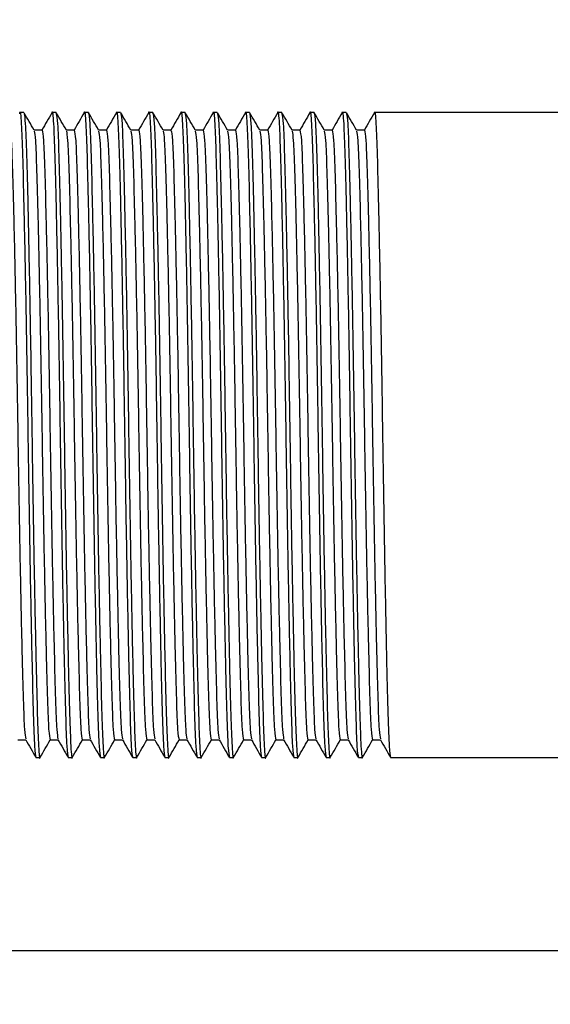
# Model space of a CAD drawing. Header units: millimetres. Extents: x -49.8 to 45.8, y -20.8 to 20.8.
# Tile 4 of 12: x -20.2 to -16.1, y -4.4 to 3.2. Entities that reach past the tile are written whole.
import ezdxf

# ---------------------------------------------------------------- set-up
doc = ezdxf.new("R2010")
doc.units = ezdxf.units.MM
doc.header["$PDSIZE"] = -1
doc.dimstyles.new('ISO-25', dxfattribs={"dimtxt": 2.5, "dimasz": 2.5, "dimexe": 1.25, "dimexo": 0.625, "dimtad": 1, "dimtxsty": 'Standard', "dimcen": 2.5, "dimadec": 0, "dimazin": 0, "dimtfac": 1, "dimtmove": 0, "dimatfit": 3, "dimfxl": 0, "dimarcsym": 0})

# ---------------------------------------------------------------- blocks, each defined once
blk = doc.blocks.new('*D2')
at = {"color": 0, "lineweight": -2}
for p, q in [((-32.0588, 7.302), (-32.0588, 10.604)), ((-9.445, 4), (-35.2338, 4)), ((-32.0588, 4), (-32.0588, 3.3761)), ((-32.0588, -4), (-32.0588, -3.3761)), ((-9.445, -4), (-35.2338, -4)), ((-32.0588, -7.302), (-32.0588, -10.604))]:
    blk.add_line(p, q, dxfattribs=at)
at = {"color": 0}
for points in [[(-32.6092, 7.302), (-31.5085, 7.302), (-32.0588, 4)], [(-31.5085, -7.302), (-32.6092, -7.302), (-32.0588, -4)]]:
    blk.add_solid(points, dxfattribs=at)
at = {"layer": 'Defpoints', "color": 0}
for p in [(-32.0588, 4), (-8.175, 4), (-8.175, -4)]:
    blk.add_point(p, dxfattribs=at)
at = {"color": 0, "insert": (-32.0588, 0), "char_height": 3.175, "attachment_point": 5}
blk.add_mtext('8,00', dxfattribs=at)
blk = doc.blocks.new('*D3')
at = {"color": 0, "lineweight": -2}
for p, q in [((-0.838, 20.75), (-47.5977, 20.75)), ((-44.4227, 17.448), (-44.4227, 3.3761)), ((-44.4227, -17.448), (-44.4227, -3.3761)), ((-0.838, -20.75), (-47.5977, -20.75))]:
    blk.add_line(p, q, dxfattribs=at)
at = {"color": 0}
for points in [[(-43.8724, 17.448), (-44.9731, 17.448), (-44.4227, 20.75)], [(-44.9731, -17.448), (-43.8724, -17.448), (-44.4227, -20.75)]]:
    blk.add_solid(points, dxfattribs=at)
at = {"layer": 'Defpoints', "color": 0}
for p in [(-44.4227, 20.75), (0.432, 20.75), (0.432, -20.75)]:
    blk.add_point(p, dxfattribs=at)
at = {"color": 0, "insert": (-44.4227, 0), "char_height": 3.175, "attachment_point": 5}
blk.add_mtext('41,50', dxfattribs=at)

msp = doc.modelspace()

# ---------------------------------------------------------------- linework, layer by layer
at = {"color": 7, "linetype": 'Continuous', "lineweight": 25}
for p, q in [((-20.1875, 2.5), (-20.2188, 2.5)), ((-19.9375, 2.5), (-19.9688, 2.5)), ((-19.6875, 2.5), (-19.7188, 2.5)), ((-19.4375, 2.5), (-19.4688, 2.5)), ((-19.1875, 2.5), (-19.2188, 2.5)), ((-18.9375, 2.5), (-18.9688, 2.5)), ((-18.6875, 2.5), (-18.7188, 2.5)), ((-18.4375, 2.5), (-18.4688, 2.5)), ((-18.1875, 2.5), (-18.2188, 2.5)), ((-17.9375, 2.5), (-17.9688, 2.5)), ((-17.6875, 2.5), (-17.7188, 2.5)), ((-8.375, 2.5), (-17.4688, 2.5)), ((-20.0469, 2.3647), (-20.1087, 2.3647)), ((-19.7969, 2.3647), (-19.8587, 2.3647)), ((-19.5469, 2.3647), (-19.6087, 2.3647)), ((-19.2969, 2.3647), (-19.3587, 2.3647)), ((-19.0469, 2.3647), (-19.1087, 2.3647)), ((-18.7969, 2.3647), (-18.8587, 2.3647)), ((-18.5469, 2.3647), (-18.6087, 2.3647)), ((-18.2969, 2.3647), (-18.3587, 2.3647)), ((-18.0469, 2.3647), (-18.1087, 2.3647)), ((-17.7969, 2.3647), (-17.8587, 2.3647)), ((-17.5469, 2.3647), (-17.6087, 2.3647)), ((-20.2344, -2.3647), (-20.1725, -2.3647)), ((-19.9844, -2.3647), (-19.9225, -2.3647)), ((-19.7344, -2.3647), (-19.6725, -2.3647)), ((-19.4844, -2.3647), (-19.4225, -2.3647)), ((-19.2344, -2.3647), (-19.1725, -2.3647)), ((-18.9844, -2.3647), (-18.9225, -2.3647)), ((-18.7344, -2.3647), (-18.6725, -2.3647)), ((-18.4844, -2.3647), (-18.4225, -2.3647)), ((-18.2344, -2.3647), (-18.1725, -2.3647)), ((-17.9844, -2.3647), (-17.9225, -2.3647)), ((-17.7344, -2.3647), (-17.6725, -2.3647)), ((-17.4844, -2.3647), (-17.4225, -2.3647)), ((-20.0938, -2.5), (-20.0625, -2.5)), ((-19.8438, -2.5), (-19.8125, -2.5)), ((-19.5938, -2.5), (-19.5625, -2.5)), ((-19.3438, -2.5), (-19.3125, -2.5)), ((-19.0938, -2.5), (-19.0625, -2.5)), ((-18.8438, -2.5), (-18.8125, -2.5)), ((-18.5938, -2.5), (-18.5625, -2.5)), ((-18.3438, -2.5), (-18.3125, -2.5)), ((-18.0938, -2.5), (-18.0625, -2.5)), ((-17.8438, -2.5), (-17.8125, -2.5)), ((-17.5938, -2.5), (-17.5625, -2.5)), ((-17.3438, -2.5), (-8.375, -2.5))]:
    msp.add_line(p, q, dxfattribs=at)
for points, knots in [([(-20.22, 2.4903), (-20.2196, 2.4938), (-20.2155, 2.5294), (-20.2077, 2.4307), (-20.1979, 2.1919), (-20.1881, 1.7901), (-20.1771, 1.2651), (-20.1661, 0.6506), (-20.1563, 0), (-20.1464, -0.6507), (-20.1354, -1.2647), (-20.1244, -1.7915), (-20.1146, -2.187), (-20.1048, -2.4492), (-20.0975, -2.4829), (-20.0938, -2.5)], [0, 0, 0, 0, 0.009248, 0.093242, 0.174373, 0.255504, 0.339499, 0.423493, 0.504624, 0.585755, 0.669749, 0.753744, 0.834875, 0.916006, 1, 1, 1, 1]), ([(-19.97, 2.4903), (-19.9696, 2.4938), (-19.9655, 2.5294), (-19.9577, 2.4307), (-19.9479, 2.1919), (-19.9381, 1.7901), (-19.9271, 1.2651), (-19.9161, 0.6506), (-19.9063, 0), (-19.8964, -0.6507), (-19.8854, -1.2647), (-19.8744, -1.7915), (-19.8646, -2.187), (-19.8548, -2.4492), (-19.8475, -2.4829), (-19.8438, -2.5)], [0, 0, 0, 0, 0.009248, 0.093242, 0.174373, 0.255504, 0.339499, 0.423493, 0.504624, 0.585755, 0.669749, 0.753744, 0.834875, 0.916006, 1, 1, 1, 1]), ([(-19.72, 2.4903), (-19.7196, 2.4938), (-19.7155, 2.5294), (-19.7077, 2.4307), (-19.6979, 2.1919), (-19.6881, 1.7901), (-19.6771, 1.2651), (-19.6661, 0.6506), (-19.6563, 0), (-19.6464, -0.6507), (-19.6354, -1.2647), (-19.6244, -1.7915), (-19.6146, -2.187), (-19.6048, -2.4492), (-19.5975, -2.4829), (-19.5938, -2.5)], [0, 0, 0, 0, 0.009248, 0.093242, 0.174373, 0.255504, 0.339499, 0.423493, 0.504624, 0.585755, 0.669749, 0.753744, 0.834875, 0.916006, 1, 1, 1, 1]), ([(-19.47, 2.4903), (-19.4696, 2.4938), (-19.4655, 2.5294), (-19.4577, 2.4307), (-19.4479, 2.1919), (-19.4381, 1.7901), (-19.4271, 1.2651), (-19.4161, 0.6506), (-19.4063, 0), (-19.3964, -0.6507), (-19.3854, -1.2647), (-19.3744, -1.7915), (-19.3646, -2.187), (-19.3548, -2.4492), (-19.3475, -2.4829), (-19.3438, -2.5)], [0, 0, 0, 0, 0.009248, 0.093242, 0.174373, 0.255504, 0.339499, 0.423493, 0.504624, 0.585755, 0.669749, 0.753744, 0.834875, 0.916006, 1, 1, 1, 1]), ([(-19.22, 2.4903), (-19.2196, 2.4938), (-19.2155, 2.5294), (-19.2077, 2.4307), (-19.1979, 2.1919), (-19.1881, 1.7901), (-19.1771, 1.2651), (-19.1661, 0.6506), (-19.1563, 0), (-19.1464, -0.6507), (-19.1354, -1.2647), (-19.1244, -1.7915), (-19.1146, -2.187), (-19.1048, -2.4492), (-19.0975, -2.4829), (-19.0938, -2.5)], [0, 0, 0, 0, 0.009248, 0.093242, 0.174373, 0.255504, 0.339499, 0.423493, 0.504624, 0.585755, 0.669749, 0.753744, 0.834875, 0.916006, 1, 1, 1, 1]), ([(-18.97, 2.4903), (-18.9696, 2.4938), (-18.9655, 2.5294), (-18.9577, 2.4307), (-18.9479, 2.1919), (-18.9381, 1.7901), (-18.9271, 1.2651), (-18.9161, 0.6506), (-18.9063, 0), (-18.8964, -0.6507), (-18.8854, -1.2647), (-18.8744, -1.7915), (-18.8646, -2.187), (-18.8548, -2.4492), (-18.8475, -2.4829), (-18.8438, -2.5)], [0, 0, 0, 0, 0.009248, 0.093242, 0.174373, 0.255504, 0.339499, 0.423493, 0.504624, 0.585755, 0.669749, 0.753744, 0.834875, 0.916006, 1, 1, 1, 1]), ([(-18.72, 2.4903), (-18.7196, 2.4938), (-18.7155, 2.5294), (-18.7077, 2.4307), (-18.6979, 2.1919), (-18.6881, 1.7901), (-18.6771, 1.2651), (-18.6661, 0.6506), (-18.6563, 0), (-18.6464, -0.6507), (-18.6354, -1.2647), (-18.6244, -1.7915), (-18.6146, -2.187), (-18.6048, -2.4492), (-18.5975, -2.4829), (-18.5938, -2.5)], [0, 0, 0, 0, 0.009248, 0.093242, 0.174373, 0.255504, 0.339499, 0.423493, 0.504624, 0.585755, 0.669749, 0.753744, 0.834875, 0.916006, 1, 1, 1, 1]), ([(-18.47, 2.4903), (-18.4696, 2.4938), (-18.4655, 2.5294), (-18.4577, 2.4307), (-18.4479, 2.1919), (-18.4381, 1.7901), (-18.4271, 1.2651), (-18.4161, 0.6506), (-18.4063, 0), (-18.3964, -0.6507), (-18.3854, -1.2647), (-18.3744, -1.7915), (-18.3646, -2.187), (-18.3548, -2.4492), (-18.3475, -2.4829), (-18.3438, -2.5)], [0, 0, 0, 0, 0.009248, 0.093242, 0.174373, 0.255504, 0.339499, 0.423493, 0.504624, 0.585755, 0.669749, 0.753744, 0.834875, 0.916006, 1, 1, 1, 1]), ([(-18.22, 2.4903), (-18.2196, 2.4938), (-18.2155, 2.5294), (-18.2077, 2.4307), (-18.1979, 2.1919), (-18.1881, 1.7901), (-18.1771, 1.2651), (-18.1661, 0.6506), (-18.1563, 0), (-18.1464, -0.6507), (-18.1354, -1.2647), (-18.1244, -1.7915), (-18.1146, -2.187), (-18.1048, -2.4492), (-18.0975, -2.4829), (-18.0938, -2.5)], [0, 0, 0, 0, 0.009248, 0.093242, 0.174373, 0.255504, 0.339499, 0.423493, 0.504624, 0.585755, 0.669749, 0.753744, 0.834875, 0.916006, 1, 1, 1, 1]), ([(-17.97, 2.4903), (-17.9696, 2.4938), (-17.9655, 2.5294), (-17.9577, 2.4307), (-17.9479, 2.1919), (-17.9381, 1.7901), (-17.9271, 1.2651), (-17.9161, 0.6506), (-17.9063, 0), (-17.8964, -0.6507), (-17.8854, -1.2647), (-17.8744, -1.7915), (-17.8646, -2.187), (-17.8548, -2.4492), (-17.8475, -2.4829), (-17.8438, -2.5)], [0, 0, 0, 0, 0.009248, 0.093242, 0.174373, 0.255504, 0.339499, 0.423493, 0.504624, 0.585755, 0.669749, 0.753744, 0.834875, 0.916006, 1, 1, 1, 1]), ([(-17.72, 2.4903), (-17.7196, 2.4938), (-17.7155, 2.5294), (-17.7077, 2.4307), (-17.6979, 2.1919), (-17.6881, 1.7901), (-17.6771, 1.2651), (-17.6661, 0.6506), (-17.6563, 0), (-17.6464, -0.6507), (-17.6354, -1.2647), (-17.6244, -1.7915), (-17.6146, -2.187), (-17.6048, -2.4492), (-17.5975, -2.4829), (-17.5938, -2.5)], [0, 0, 0, 0, 0.009248, 0.093242, 0.174373, 0.255504, 0.339499, 0.423493, 0.504624, 0.585755, 0.669749, 0.753744, 0.834875, 0.916006, 1, 1, 1, 1]), ([(-17.47, 2.4903), (-17.4696, 2.4938), (-17.4655, 2.5294), (-17.4577, 2.4307), (-17.4479, 2.1919), (-17.4381, 1.7901), (-17.4271, 1.2651), (-17.4161, 0.6506), (-17.4063, 0), (-17.3964, -0.6507), (-17.3854, -1.2647), (-17.3744, -1.7915), (-17.3646, -2.187), (-17.3548, -2.4492), (-17.3475, -2.4829), (-17.3438, -2.5)], [0, 0, 0, 0, 0.009248, 0.093242, 0.174373, 0.255504, 0.339499, 0.423493, 0.504624, 0.585755, 0.669749, 0.753744, 0.834875, 0.916006, 1, 1, 1, 1]), ([(-20.1081, 2.3636), (-20.1211, 2.3861), (-20.1472, 2.4313), (-20.1733, 2.4764), (-20.1863, 2.4989)], [0, 0, 0, 0, 0.499995, 1, 1, 1, 1]), ([(-20.1863, 2.4903), (-20.183, 2.4745), (-20.1761, 2.4415), (-20.1667, 2.1865), (-20.1569, 1.7916), (-20.1458, 1.2647), (-20.1348, 0.6507), (-20.125, 0), (-20.1152, -0.6506), (-20.1042, -1.2651), (-20.0931, -1.7901), (-20.0833, -2.1919), (-20.0736, -2.4307), (-20.0657, -2.5294), (-20.0617, -2.4938), (-20.0613, -2.4903)], [0, 0, 0, 0, 0.075444, 0.157332, 0.239221, 0.323999, 0.408777, 0.490666, 0.572554, 0.657332, 0.742111, 0.823999, 0.905887, 0.990666, 1, 1, 1, 1]), ([(-19.97, 2.4989), (-19.983, 2.4764), (-20.0088, 2.4316), (-20.0347, 2.3869), (-20.0475, 2.3647)], [0, 0, 0, 0, 0.504163, 1, 1, 1, 1]), ([(-19.8581, 2.3636), (-19.8711, 2.3861), (-19.8972, 2.4313), (-19.9233, 2.4764), (-19.9363, 2.4989)], [0, 0, 0, 0, 0.499995, 1, 1, 1, 1]), ([(-19.9363, 2.4903), (-19.933, 2.4745), (-19.9261, 2.4415), (-19.9167, 2.1865), (-19.9069, 1.7916), (-19.8958, 1.2647), (-19.8848, 0.6507), (-19.875, 0), (-19.8652, -0.6506), (-19.8542, -1.2651), (-19.8431, -1.7901), (-19.8333, -2.1919), (-19.8236, -2.4307), (-19.8157, -2.5294), (-19.8117, -2.4938), (-19.8113, -2.4903)], [0, 0, 0, 0, 0.075444, 0.157332, 0.239221, 0.323999, 0.408777, 0.490666, 0.572554, 0.657332, 0.742111, 0.823999, 0.905887, 0.990666, 1, 1, 1, 1]), ([(-19.72, 2.4989), (-19.733, 2.4764), (-19.7588, 2.4316), (-19.7847, 2.3869), (-19.7975, 2.3647)], [0, 0, 0, 0, 0.504163, 1, 1, 1, 1]), ([(-19.6875, 2.5), (-19.6838, 2.4829), (-19.6765, 2.4492), (-19.6667, 2.187), (-19.6569, 1.7915), (-19.6458, 1.2647), (-19.6348, 0.6507), (-19.625, 0), (-19.6152, -0.6506), (-19.6042, -1.2651), (-19.5931, -1.7901), (-19.5833, -2.1919), (-19.5736, -2.4307), (-19.5657, -2.5294), (-19.5617, -2.4938), (-19.5613, -2.4903)], [0, 0, 0, 0, 0.083994, 0.165125, 0.246256, 0.330251, 0.414245, 0.495376, 0.576507, 0.660501, 0.744496, 0.825627, 0.906758, 0.990752, 1, 1, 1, 1]), ([(-19.6081, 2.3636), (-19.6211, 2.3861), (-19.6472, 2.4313), (-19.6733, 2.4764), (-19.6863, 2.4989)], [0, 0, 0, 0, 0.499995, 1, 1, 1, 1]), ([(-19.47, 2.4989), (-19.483, 2.4764), (-19.5088, 2.4316), (-19.5347, 2.3869), (-19.5475, 2.3647)], [0, 0, 0, 0, 0.5041632, 1, 1, 1, 1]), ([(-19.3581, 2.3636), (-19.3711, 2.3861), (-19.3972, 2.4313), (-19.4233, 2.4764), (-19.4363, 2.4989)], [0, 0, 0, 0, 0.499995, 1, 1, 1, 1]), ([(-19.4363, 2.4903), (-19.433, 2.4745), (-19.4261, 2.4415), (-19.4167, 2.1865), (-19.4069, 1.7916), (-19.3958, 1.2647), (-19.3848, 0.6507), (-19.375, 0), (-19.3652, -0.6506), (-19.3542, -1.2651), (-19.3431, -1.7901), (-19.3333, -2.1919), (-19.3236, -2.4307), (-19.3157, -2.5294), (-19.3117, -2.4938), (-19.3113, -2.4903)], [0, 0, 0, 0, 0.075444, 0.157332, 0.239221, 0.323999, 0.408777, 0.490666, 0.572554, 0.657332, 0.742111, 0.823999, 0.905887, 0.990666, 1, 1, 1, 1]), ([(-19.22, 2.4989), (-19.233, 2.4764), (-19.2588, 2.4316), (-19.2847, 2.3869), (-19.2975, 2.3647)], [0, 0, 0, 0, 0.504163, 1, 1, 1, 1]), ([(-19.1875, 2.5), (-19.1838, 2.4829), (-19.1765, 2.4492), (-19.1667, 2.187), (-19.1569, 1.7915), (-19.1458, 1.2647), (-19.1348, 0.6507), (-19.125, 0), (-19.1152, -0.6506), (-19.1042, -1.2651), (-19.0931, -1.7901), (-19.0833, -2.1919), (-19.0736, -2.4307), (-19.0657, -2.5294), (-19.0617, -2.4938), (-19.0613, -2.4903)], [0, 0, 0, 0, 0.083994, 0.165125, 0.246256, 0.330251, 0.414245, 0.495376, 0.576507, 0.660501, 0.744496, 0.825627, 0.906758, 0.990752, 1, 1, 1, 1]), ([(-19.1081, 2.3636), (-19.1211, 2.3861), (-19.1472, 2.4313), (-19.1733, 2.4764), (-19.1863, 2.4989)], [0, 0, 0, 0, 0.499995, 1, 1, 1, 1]), ([(-18.97, 2.4989), (-18.983, 2.4764), (-19.0088, 2.4316), (-19.0347, 2.3869), (-19.0475, 2.3647)], [0, 0, 0, 0, 0.504163, 1, 1, 1, 1]), ([(-18.8581, 2.3636), (-18.8711, 2.3861), (-18.8972, 2.4313), (-18.9233, 2.4764), (-18.9363, 2.4989)], [0, 0, 0, 0, 0.499995, 1, 1, 1, 1]), ([(-18.9363, 2.4903), (-18.933, 2.4745), (-18.9261, 2.4415), (-18.9167, 2.1865), (-18.9069, 1.7916), (-18.8958, 1.2647), (-18.8848, 0.6507), (-18.875, 0), (-18.8652, -0.6506), (-18.8542, -1.2651), (-18.8431, -1.7901), (-18.8333, -2.1919), (-18.8236, -2.4307), (-18.8157, -2.5294), (-18.8117, -2.4938), (-18.8113, -2.4903)], [0, 0, 0, 0, 0.075444, 0.157332, 0.239221, 0.323999, 0.408777, 0.490666, 0.572554, 0.657332, 0.742111, 0.823999, 0.905887, 0.990666, 1, 1, 1, 1]), ([(-18.72, 2.4989), (-18.733, 2.4764), (-18.7588, 2.4316), (-18.7847, 2.3869), (-18.7975, 2.3647)], [0, 0, 0, 0, 0.504163, 1, 1, 1, 1]), ([(-18.6081, 2.3636), (-18.6211, 2.3861), (-18.6472, 2.4313), (-18.6733, 2.4764), (-18.6863, 2.4989)], [0, 0, 0, 0, 0.499995, 1, 1, 1, 1]), ([(-18.6863, 2.4903), (-18.683, 2.4745), (-18.6761, 2.4415), (-18.6667, 2.1865), (-18.6569, 1.7916), (-18.6458, 1.2647), (-18.6348, 0.6507), (-18.625, 0), (-18.6152, -0.6506), (-18.6042, -1.2651), (-18.5931, -1.7901), (-18.5833, -2.1919), (-18.5736, -2.4307), (-18.5657, -2.5294), (-18.5617, -2.4938), (-18.5613, -2.4903)], [0, 0, 0, 0, 0.075444, 0.157332, 0.239221, 0.323999, 0.408777, 0.490666, 0.572554, 0.657332, 0.742111, 0.823999, 0.905887, 0.990666, 1, 1, 1, 1]), ([(-18.47, 2.4989), (-18.483, 2.4764), (-18.5088, 2.4316), (-18.5347, 2.3869), (-18.5475, 2.3647)], [0, 0, 0, 0, 0.504163, 1, 1, 1, 1]), ([(-18.4375, 2.5), (-18.4338, 2.4829), (-18.4265, 2.4492), (-18.4167, 2.187), (-18.4069, 1.7915), (-18.3958, 1.2647), (-18.3848, 0.6507), (-18.375, 0), (-18.3652, -0.6506), (-18.3542, -1.2651), (-18.3431, -1.7901), (-18.3333, -2.1919), (-18.3236, -2.4307), (-18.3157, -2.5294), (-18.3117, -2.4938), (-18.3113, -2.4903)], [0, 0, 0, 0, 0.083994, 0.165125, 0.246256, 0.330251, 0.414245, 0.495376, 0.576507, 0.660501, 0.744496, 0.825627, 0.906758, 0.990752, 1, 1, 1, 1]), ([(-18.3581, 2.3636), (-18.3711, 2.3861), (-18.3972, 2.4313), (-18.4233, 2.4764), (-18.4363, 2.4989)], [0, 0, 0, 0, 0.499995, 1, 1, 1, 1]), ([(-18.22, 2.4989), (-18.233, 2.4764), (-18.2588, 2.4316), (-18.2847, 2.3869), (-18.2975, 2.3647)], [0, 0, 0, 0, 0.504163, 1, 1, 1, 1]), ([(-18.1081, 2.3636), (-18.1211, 2.3861), (-18.1472, 2.4313), (-18.1733, 2.4764), (-18.1863, 2.4989)], [0, 0, 0, 0, 0.499995, 1, 1, 1, 1]), ([(-18.1863, 2.4903), (-18.183, 2.4745), (-18.1761, 2.4415), (-18.1667, 2.1865), (-18.1569, 1.7916), (-18.1458, 1.2647), (-18.1348, 0.6507), (-18.125, 0), (-18.1152, -0.6506), (-18.1042, -1.2651), (-18.0931, -1.7901), (-18.0833, -2.1919), (-18.0736, -2.4307), (-18.0657, -2.5294), (-18.0617, -2.4938), (-18.0613, -2.4903)], [0, 0, 0, 0, 0.075444, 0.157332, 0.239221, 0.323999, 0.408777, 0.490666, 0.572554, 0.657332, 0.742111, 0.823999, 0.905887, 0.990666, 1, 1, 1, 1]), ([(-17.97, 2.4989), (-17.983, 2.4764), (-18.0088, 2.4316), (-18.0347, 2.3869), (-18.0475, 2.3647)], [0, 0, 0, 0, 0.504163, 1, 1, 1, 1]), ([(-17.9375, 2.5), (-17.9338, 2.4829), (-17.9265, 2.4492), (-17.9167, 2.187), (-17.9069, 1.7915), (-17.8958, 1.2647), (-17.8848, 0.6507), (-17.875, 0), (-17.8652, -0.6506), (-17.8542, -1.2651), (-17.8431, -1.7901), (-17.8333, -2.1919), (-17.8236, -2.4307), (-17.8157, -2.5294), (-17.8117, -2.4938), (-17.8113, -2.4903)], [0, 0, 0, 0, 0.083994, 0.165125, 0.246256, 0.330251, 0.414245, 0.495376, 0.576507, 0.660501, 0.744496, 0.825627, 0.906758, 0.990752, 1, 1, 1, 1]), ([(-17.8581, 2.3636), (-17.8711, 2.3861), (-17.8972, 2.4313), (-17.9233, 2.4764), (-17.9363, 2.4989)], [0, 0, 0, 0, 0.499995, 1, 1, 1, 1]), ([(-17.72, 2.4989), (-17.733, 2.4764), (-17.7588, 2.4316), (-17.7847, 2.3869), (-17.7975, 2.3647)], [0, 0, 0, 0, 0.504163, 1, 1, 1, 1]), ([(-17.6081, 2.3636), (-17.6211, 2.3861), (-17.6472, 2.4313), (-17.6733, 2.4764), (-17.6863, 2.4989)], [0, 0, 0, 0, 0.499995, 1, 1, 1, 1]), ([(-17.6863, 2.4903), (-17.683, 2.4745), (-17.6761, 2.4415), (-17.6667, 2.1865), (-17.6569, 1.7916), (-17.6458, 1.2647), (-17.6348, 0.6507), (-17.625, 0), (-17.6152, -0.6506), (-17.6042, -1.2651), (-17.5931, -1.7901), (-17.5833, -2.1919), (-17.5736, -2.4307), (-17.5657, -2.5294), (-17.5617, -2.4938), (-17.5613, -2.4903)], [0, 0, 0, 0, 0.075444, 0.157332, 0.239221, 0.323999, 0.408777, 0.490666, 0.572554, 0.657332, 0.742111, 0.823999, 0.905887, 0.990666, 1, 1, 1, 1]), ([(-17.47, 2.4989), (-17.483, 2.4764), (-17.5088, 2.4316), (-17.5347, 2.3869), (-17.5475, 2.3647)], [0, 0, 0, 0, 0.504163, 1, 1, 1, 1]), ([(-20.2969, 2.3647), (-20.2932, 2.3485), (-20.2858, 2.3166), (-20.276, 2.0687), (-20.2662, 1.6945), (-20.2552, 1.1963), (-20.2442, 0.6154), (-20.2344, 0), (-20.2246, -0.6154), (-20.2135, -1.1962), (-20.2025, -1.6947), (-20.1927, -2.0681), (-20.1833, -2.3091), (-20.1764, -2.3403), (-20.1731, -2.3552)], [0, 0, 0, 0, 0.0856, 0.168281, 0.250963, 0.336563, 0.422163, 0.504844, 0.587526, 0.673126, 0.758726, 0.841407, 0.924089, 1, 1, 1, 1]), ([(-20.1081, 2.3552), (-20.1048, 2.3403), (-20.098, 2.3091), (-20.0885, 2.0681), (-20.0787, 1.6947), (-20.0677, 1.1962), (-20.0567, 0.6154), (-20.0469, 0), (-20.0371, -0.6154), (-20.026, -1.1963), (-20.015, -1.6945), (-20.0052, -2.0687), (-19.9954, -2.3166), (-19.9881, -2.3485), (-19.9844, -2.3647)], [0, 0, 0, 0, 0.075911, 0.158593, 0.241274, 0.326874, 0.412474, 0.495156, 0.577837, 0.663437, 0.749037, 0.831719, 0.9144, 1, 1, 1, 1]), ([(-20.0469, 2.3647), (-20.0432, 2.3485), (-20.0358, 2.3166), (-20.026, 2.0687), (-20.0162, 1.6945), (-20.0052, 1.1963), (-19.9942, 0.6154), (-19.9844, 0), (-19.9746, -0.6154), (-19.9635, -1.1962), (-19.9525, -1.6947), (-19.9427, -2.0681), (-19.9333, -2.3091), (-19.9264, -2.3403), (-19.9231, -2.3552)], [0, 0, 0, 0, 0.0856, 0.168281, 0.250963, 0.336563, 0.422163, 0.504844, 0.587526, 0.673126, 0.758726, 0.841407, 0.924089, 1, 1, 1, 1]), ([(-19.8581, 2.3552), (-19.8548, 2.3403), (-19.848, 2.3091), (-19.8385, 2.0681), (-19.8287, 1.6947), (-19.8177, 1.1962), (-19.8067, 0.6154), (-19.7969, 0), (-19.7871, -0.6154), (-19.776, -1.1963), (-19.765, -1.6945), (-19.7552, -2.0687), (-19.7454, -2.3166), (-19.7381, -2.3485), (-19.7344, -2.3647)], [0, 0, 0, 0, 0.075911, 0.158593, 0.241274, 0.326874, 0.412474, 0.495156, 0.577837, 0.663437, 0.749037, 0.831719, 0.9144, 1, 1, 1, 1]), ([(-19.7969, 2.3647), (-19.7932, 2.3485), (-19.7858, 2.3166), (-19.776, 2.0687), (-19.7662, 1.6945), (-19.7552, 1.1963), (-19.7442, 0.6154), (-19.7344, 0), (-19.7246, -0.6154), (-19.7135, -1.1962), (-19.7025, -1.6947), (-19.6927, -2.0681), (-19.6833, -2.3091), (-19.6764, -2.3403), (-19.6731, -2.3552)], [0, 0, 0, 0, 0.0856, 0.168281, 0.250963, 0.336563, 0.422163, 0.504844, 0.587526, 0.673126, 0.758726, 0.841407, 0.924089, 1, 1, 1, 1]), ([(-19.6081, 2.3552), (-19.6048, 2.3403), (-19.598, 2.3091), (-19.5885, 2.0681), (-19.5787, 1.6947), (-19.5677, 1.1962), (-19.5567, 0.6154), (-19.5469, 0), (-19.5371, -0.6154), (-19.526, -1.1963), (-19.515, -1.6945), (-19.5052, -2.0687), (-19.4954, -2.3166), (-19.4881, -2.3485), (-19.4844, -2.3647)], [0, 0, 0, 0, 0.075911, 0.158593, 0.241274, 0.326874, 0.412474, 0.495156, 0.577837, 0.663437, 0.749037, 0.831719, 0.9144, 1, 1, 1, 1]), ([(-19.5469, 2.3647), (-19.5432, 2.3485), (-19.5358, 2.3166), (-19.526, 2.0687), (-19.5162, 1.6945), (-19.5052, 1.1963), (-19.4942, 0.6154), (-19.4844, 0), (-19.4746, -0.6154), (-19.4635, -1.1962), (-19.4525, -1.6947), (-19.4427, -2.0681), (-19.4333, -2.3091), (-19.4264, -2.3403), (-19.4231, -2.3552)], [0, 0, 0, 0, 0.0856, 0.168281, 0.250963, 0.336563, 0.422163, 0.504844, 0.587526, 0.673126, 0.758726, 0.841407, 0.924089, 1, 1, 1, 1]), ([(-19.3581, 2.3552), (-19.3548, 2.3403), (-19.348, 2.3091), (-19.3385, 2.0681), (-19.3287, 1.6947), (-19.3177, 1.1962), (-19.3067, 0.6154), (-19.2969, 0), (-19.2871, -0.6154), (-19.276, -1.1963), (-19.265, -1.6945), (-19.2552, -2.0687), (-19.2454, -2.3166), (-19.2381, -2.3485), (-19.2344, -2.3647)], [0, 0, 0, 0, 0.075911, 0.158593, 0.241274, 0.326874, 0.412474, 0.495156, 0.577837, 0.663437, 0.749037, 0.831719, 0.9144, 1, 1, 1, 1]), ([(-19.2969, 2.3647), (-19.2932, 2.3485), (-19.2858, 2.3166), (-19.276, 2.0687), (-19.2662, 1.6945), (-19.2552, 1.1963), (-19.2442, 0.6154), (-19.2344, 0), (-19.2246, -0.6154), (-19.2135, -1.1962), (-19.2025, -1.6947), (-19.1927, -2.0681), (-19.1833, -2.3091), (-19.1764, -2.3403), (-19.1731, -2.3552)], [0, 0, 0, 0, 0.0856, 0.168281, 0.250963, 0.336563, 0.422163, 0.504844, 0.587526, 0.673126, 0.758726, 0.841407, 0.924089, 1, 1, 1, 1]), ([(-19.1081, 2.3552), (-19.1048, 2.3403), (-19.098, 2.3091), (-19.0885, 2.0681), (-19.0787, 1.6947), (-19.0677, 1.1962), (-19.0567, 0.6154), (-19.0469, 0), (-19.0371, -0.6154), (-19.026, -1.1963), (-19.015, -1.6945), (-19.0052, -2.0687), (-18.9954, -2.3166), (-18.9881, -2.3485), (-18.9844, -2.3647)], [0, 0, 0, 0, 0.075911, 0.158593, 0.241274, 0.326874, 0.412474, 0.495156, 0.577837, 0.663437, 0.749037, 0.831719, 0.9144, 1, 1, 1, 1]), ([(-19.0469, 2.3647), (-19.0432, 2.3485), (-19.0358, 2.3166), (-19.026, 2.0687), (-19.0162, 1.6945), (-19.0052, 1.1963), (-18.9942, 0.6154), (-18.9844, 0), (-18.9746, -0.6154), (-18.9635, -1.1962), (-18.9525, -1.6947), (-18.9427, -2.0681), (-18.9333, -2.3091), (-18.9264, -2.3403), (-18.9231, -2.3552)], [0, 0, 0, 0, 0.0856, 0.168281, 0.250963, 0.336563, 0.422163, 0.504844, 0.587526, 0.673126, 0.758726, 0.841407, 0.924089, 1, 1, 1, 1]), ([(-18.8581, 2.3552), (-18.8548, 2.3403), (-18.848, 2.3091), (-18.8385, 2.0681), (-18.8287, 1.6947), (-18.8177, 1.1962), (-18.8067, 0.6154), (-18.7969, 0), (-18.7871, -0.6154), (-18.776, -1.1963), (-18.765, -1.6945), (-18.7552, -2.0687), (-18.7454, -2.3166), (-18.7381, -2.3485), (-18.7344, -2.3647)], [0, 0, 0, 0, 0.075911, 0.158593, 0.241274, 0.326874, 0.412474, 0.495156, 0.577837, 0.663437, 0.749037, 0.831719, 0.9144, 1, 1, 1, 1]), ([(-18.7969, 2.3647), (-18.7932, 2.3485), (-18.7858, 2.3166), (-18.776, 2.0687), (-18.7662, 1.6945), (-18.7552, 1.1963), (-18.7442, 0.6154), (-18.7344, 0), (-18.7246, -0.6154), (-18.7135, -1.1962), (-18.7025, -1.6947), (-18.6927, -2.0681), (-18.6833, -2.3091), (-18.6764, -2.3403), (-18.6731, -2.3552)], [0, 0, 0, 0, 0.0856, 0.168281, 0.250963, 0.336563, 0.422163, 0.504844, 0.587526, 0.673126, 0.758726, 0.841407, 0.924089, 1, 1, 1, 1]), ([(-18.6081, 2.3552), (-18.6048, 2.3403), (-18.598, 2.3091), (-18.5885, 2.0681), (-18.5787, 1.6947), (-18.5677, 1.1962), (-18.5567, 0.6154), (-18.5469, 0), (-18.5371, -0.6154), (-18.526, -1.1963), (-18.515, -1.6945), (-18.5052, -2.0687), (-18.4954, -2.3166), (-18.4881, -2.3485), (-18.4844, -2.3647)], [0, 0, 0, 0, 0.075911, 0.158593, 0.241274, 0.326874, 0.412474, 0.495156, 0.577837, 0.663437, 0.749037, 0.831719, 0.9144, 1, 1, 1, 1]), ([(-18.5469, 2.3647), (-18.5432, 2.3485), (-18.5358, 2.3166), (-18.526, 2.0687), (-18.5162, 1.6945), (-18.5052, 1.1963), (-18.4942, 0.6154), (-18.4844, 0), (-18.4746, -0.6154), (-18.4635, -1.1962), (-18.4525, -1.6947), (-18.4427, -2.0681), (-18.4333, -2.3091), (-18.4264, -2.3403), (-18.4231, -2.3552)], [0, 0, 0, 0, 0.0856, 0.168281, 0.250963, 0.336563, 0.422163, 0.504844, 0.587526, 0.673126, 0.758726, 0.841407, 0.924089, 1, 1, 1, 1]), ([(-18.3581, 2.3552), (-18.3548, 2.3403), (-18.348, 2.3091), (-18.3385, 2.0681), (-18.3287, 1.6947), (-18.3177, 1.1962), (-18.3067, 0.6154), (-18.2969, 0), (-18.2871, -0.6154), (-18.276, -1.1963), (-18.265, -1.6945), (-18.2552, -2.0687), (-18.2454, -2.3166), (-18.2381, -2.3485), (-18.2344, -2.3647)], [0, 0, 0, 0, 0.075911, 0.158593, 0.241274, 0.326874, 0.412474, 0.495156, 0.577837, 0.663437, 0.749037, 0.831719, 0.9144, 1, 1, 1, 1]), ([(-18.2969, 2.3647), (-18.2932, 2.3485), (-18.2858, 2.3166), (-18.276, 2.0687), (-18.2662, 1.6945), (-18.2552, 1.1963), (-18.2442, 0.6154), (-18.2344, 0), (-18.2246, -0.6154), (-18.2135, -1.1962), (-18.2025, -1.6947), (-18.1927, -2.0681), (-18.1833, -2.3091), (-18.1764, -2.3403), (-18.1731, -2.3552)], [0, 0, 0, 0, 0.0856, 0.168281, 0.250963, 0.336563, 0.422163, 0.504844, 0.587526, 0.673126, 0.758726, 0.841407, 0.924089, 1, 1, 1, 1]), ([(-18.1081, 2.3552), (-18.1048, 2.3403), (-18.098, 2.3091), (-18.0885, 2.0681), (-18.0787, 1.6947), (-18.0677, 1.1962), (-18.0567, 0.6154), (-18.0469, 0), (-18.0371, -0.6154), (-18.026, -1.1963), (-18.015, -1.6945), (-18.0052, -2.0687), (-17.9954, -2.3166), (-17.9881, -2.3485), (-17.9844, -2.3647)], [0, 0, 0, 0, 0.075911, 0.158593, 0.241274, 0.326874, 0.412474, 0.495156, 0.577837, 0.663437, 0.749037, 0.831719, 0.9144, 1, 1, 1, 1]), ([(-18.0469, 2.3647), (-18.0432, 2.3485), (-18.0358, 2.3166), (-18.026, 2.0687), (-18.0162, 1.6945), (-18.0052, 1.1963), (-17.9942, 0.6154), (-17.9844, 0), (-17.9746, -0.6154), (-17.9635, -1.1962), (-17.9525, -1.6947), (-17.9427, -2.0681), (-17.9333, -2.3091), (-17.9264, -2.3403), (-17.9231, -2.3552)], [0, 0, 0, 0, 0.0856, 0.168281, 0.250963, 0.336563, 0.422163, 0.504844, 0.587526, 0.673126, 0.758726, 0.841407, 0.924089, 1, 1, 1, 1]), ([(-17.8581, 2.3552), (-17.8548, 2.3403), (-17.848, 2.3091), (-17.8385, 2.0681), (-17.8287, 1.6947), (-17.8177, 1.1962), (-17.8067, 0.6154), (-17.7969, 0), (-17.7871, -0.6154), (-17.776, -1.1963), (-17.765, -1.6945), (-17.7552, -2.0687), (-17.7454, -2.3166), (-17.7381, -2.3485), (-17.7344, -2.3647)], [0, 0, 0, 0, 0.075911, 0.158593, 0.241274, 0.326874, 0.412474, 0.495156, 0.577837, 0.663437, 0.749037, 0.831719, 0.9144, 1, 1, 1, 1]), ([(-17.7969, 2.3647), (-17.7932, 2.3485), (-17.7858, 2.3166), (-17.776, 2.0687), (-17.7662, 1.6945), (-17.7552, 1.1963), (-17.7442, 0.6154), (-17.7344, 0), (-17.7246, -0.6154), (-17.7135, -1.1962), (-17.7025, -1.6947), (-17.6927, -2.0681), (-17.6833, -2.3091), (-17.6764, -2.3403), (-17.6731, -2.3552)], [0, 0, 0, 0, 0.0856, 0.168281, 0.250963, 0.336563, 0.422163, 0.504844, 0.587526, 0.673126, 0.758726, 0.841407, 0.924089, 1, 1, 1, 1]), ([(-17.6081, 2.3552), (-17.6048, 2.3403), (-17.598, 2.3091), (-17.5885, 2.0681), (-17.5787, 1.6947), (-17.5677, 1.1962), (-17.5567, 0.6154), (-17.5469, 0), (-17.5371, -0.6154), (-17.526, -1.1963), (-17.515, -1.6945), (-17.5052, -2.0687), (-17.4954, -2.3166), (-17.4881, -2.3485), (-17.4844, -2.3647)], [0, 0, 0, 0, 0.075911, 0.158593, 0.241274, 0.326874, 0.412474, 0.495156, 0.577837, 0.663437, 0.749037, 0.831719, 0.9144, 1, 1, 1, 1]), ([(-17.5469, 2.3647), (-17.5432, 2.3485), (-17.5358, 2.3166), (-17.526, 2.0687), (-17.5162, 1.6945), (-17.5052, 1.1963), (-17.4942, 0.6154), (-17.4844, 0), (-17.4746, -0.6154), (-17.4635, -1.1962), (-17.4525, -1.6947), (-17.4427, -2.0681), (-17.4333, -2.3091), (-17.4264, -2.3403), (-17.4231, -2.3552)], [0, 0, 0, 0, 0.0856, 0.168281, 0.250963, 0.336563, 0.422163, 0.504844, 0.587526, 0.673126, 0.758726, 0.841407, 0.924089, 1, 1, 1, 1]), ([(-20.1732, -2.3636), (-20.1601, -2.3861), (-20.1341, -2.4313), (-20.108, -2.4764), (-20.095, -2.4989)], [0, 0, 0, 0, 0.499995, 1, 1, 1, 1]), ([(-20.0613, -2.4989), (-20.0483, -2.4764), (-20.0224, -2.4316), (-19.9966, -2.3869), (-19.9837, -2.3647)], [0, 0, 0, 0, 0.504163, 1, 1, 1, 1]), ([(-19.9232, -2.3636), (-19.9101, -2.3861), (-19.8841, -2.4313), (-19.858, -2.4764), (-19.845, -2.4989)], [0, 0, 0, 0, 0.499995, 1, 1, 1, 1]), ([(-19.8113, -2.4989), (-19.7983, -2.4764), (-19.7724, -2.4316), (-19.7466, -2.3869), (-19.7337, -2.3647)], [0, 0, 0, 0, 0.504163, 1, 1, 1, 1]), ([(-19.6732, -2.3636), (-19.6601, -2.3861), (-19.6341, -2.4313), (-19.608, -2.4764), (-19.595, -2.4989)], [0, 0, 0, 0, 0.499995, 1, 1, 1, 1]), ([(-19.5613, -2.4989), (-19.5483, -2.4764), (-19.5224, -2.4316), (-19.4966, -2.3869), (-19.4837, -2.3647)], [0, 0, 0, 0, 0.504163, 1, 1, 1, 1]), ([(-19.4232, -2.3636), (-19.4101, -2.3861), (-19.3841, -2.4313), (-19.358, -2.4764), (-19.345, -2.4989)], [0, 0, 0, 0, 0.499995, 1, 1, 1, 1]), ([(-19.3113, -2.4989), (-19.2983, -2.4764), (-19.2724, -2.4316), (-19.2466, -2.3869), (-19.2337, -2.3647)], [0, 0, 0, 0, 0.504163, 1, 1, 1, 1]), ([(-19.1732, -2.3636), (-19.1601, -2.3861), (-19.1341, -2.4313), (-19.108, -2.4764), (-19.095, -2.4989)], [0, 0, 0, 0, 0.499995, 1, 1, 1, 1]), ([(-19.0613, -2.4989), (-19.0483, -2.4764), (-19.0224, -2.4316), (-18.9966, -2.3869), (-18.9837, -2.3647)], [0, 0, 0, 0, 0.5041632, 1, 1, 1, 1]), ([(-18.9232, -2.3636), (-18.9101, -2.3861), (-18.8841, -2.4313), (-18.858, -2.4764), (-18.845, -2.4989)], [0, 0, 0, 0, 0.499995, 1, 1, 1, 1]), ([(-18.8113, -2.4989), (-18.7983, -2.4764), (-18.7724, -2.4316), (-18.7466, -2.3869), (-18.7337, -2.3647)], [0, 0, 0, 0, 0.5041632, 1, 1, 1, 1]), ([(-18.6732, -2.3636), (-18.6601, -2.3861), (-18.6341, -2.4313), (-18.608, -2.4764), (-18.595, -2.4989)], [0, 0, 0, 0, 0.499995, 1, 1, 1, 1]), ([(-18.5613, -2.4989), (-18.5483, -2.4764), (-18.5224, -2.4316), (-18.4966, -2.3869), (-18.4837, -2.3647)], [0, 0, 0, 0, 0.504163, 1, 1, 1, 1]), ([(-18.4232, -2.3636), (-18.4101, -2.3861), (-18.3841, -2.4313), (-18.358, -2.4764), (-18.345, -2.4989)], [0, 0, 0, 0, 0.499995, 1, 1, 1, 1]), ([(-18.3113, -2.4989), (-18.2983, -2.4764), (-18.2724, -2.4316), (-18.2466, -2.3869), (-18.2337, -2.3647)], [0, 0, 0, 0, 0.504163, 1, 1, 1, 1]), ([(-18.1732, -2.3636), (-18.1601, -2.3861), (-18.1341, -2.4313), (-18.108, -2.4764), (-18.095, -2.4989)], [0, 0, 0, 0, 0.499995, 1, 1, 1, 1]), ([(-18.0613, -2.4989), (-18.0483, -2.4764), (-18.0224, -2.4316), (-17.9966, -2.3869), (-17.9837, -2.3647)], [0, 0, 0, 0, 0.504163, 1, 1, 1, 1]), ([(-17.9232, -2.3636), (-17.9101, -2.3861), (-17.8841, -2.4313), (-17.858, -2.4764), (-17.845, -2.4989)], [0, 0, 0, 0, 0.499995, 1, 1, 1, 1]), ([(-17.8113, -2.4989), (-17.7983, -2.4764), (-17.7724, -2.4316), (-17.7466, -2.3869), (-17.7337, -2.3647)], [0, 0, 0, 0, 0.504163, 1, 1, 1, 1]), ([(-17.6732, -2.3636), (-17.6601, -2.3861), (-17.6341, -2.4313), (-17.608, -2.4764), (-17.595, -2.4989)], [0, 0, 0, 0, 0.499995, 1, 1, 1, 1]), ([(-17.5613, -2.4989), (-17.5483, -2.4764), (-17.5224, -2.4316), (-17.4966, -2.3869), (-17.4837, -2.3647)], [0, 0, 0, 0, 0.504163, 1, 1, 1, 1]), ([(-17.4232, -2.3636), (-17.4101, -2.3861), (-17.3841, -2.4313), (-17.358, -2.4764), (-17.345, -2.4989)], [0, 0, 0, 0, 0.499995, 1, 1, 1, 1])]:
    msp.add_open_spline(points, degree=3, knots=knots, dxfattribs=at)

# ---------------------------------------------------------------- dimensions: what is measured, and where the dimension line sits
for base, p1, p2, picture, middle in [((-44.4227, 20.75), (0.432, -20.75), (0.432, 20.75), '*D3', (-44.4227, 0)), ((-32.0588, 4), (-8.175, -4), (-8.175, 4), '*D2', (-32.0588, 0))]:
    dim = msp.add_linear_dim(base=base, p1=p1, p2=p2, angle=90, dimstyle='ISO-25', override={"dimtxt": 3.175, "dimasz": 3.302, "dimexe": 3.175, "dimexo": 1.27, "dimgap": 1.524, "dimtad": 0, "dimtih": 1, "dimtoh": 1, "dimzin": 0, "dimadec": 2, "dimtzin": 0})
    dim.commit()
    dim.dimension.update_dxf_attribs({"geometry": picture, "text_midpoint": middle})

doc.saveas('drawing.dxf')
